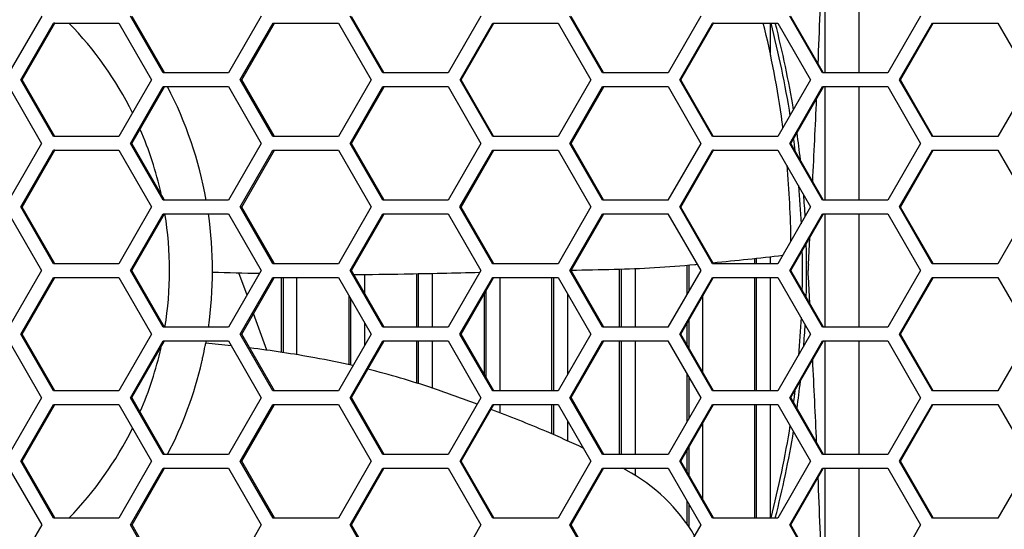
# Model space of a CAD drawing. Header units: millimetres. Extents: x 0 to 420, y -341 to 792.
# Tile 194 of 256: x 153.43 to 160.8, y 223.24 to 227.06. Entities that reach past the tile are written whole.
import ezdxf

# ---------------------------------------------------------------- set-up
doc = ezdxf.new("R2010")
doc.units = ezdxf.units.MM
doc.header["$LTSCALE"] = 23.1
doc.layers.get('0').update_dxf_attribs({"linetype": 'CONTINUOUS'})

msp = doc.modelspace()

# ---------------------------------------------------------------- linework, layer by layer
at = {"color": 7, "linetype": 'Continuous'}
for p, q in [((159.4608, 226.6568), (159.4608, 227.5051)), ((159.7158, 226.6568), (159.7158, 227.5051)), ((153.5906, 227.0818), (153.3456, 226.6568)), ((154.5011, 226.6568), (154.2565, 227.0818)), ((154.5122, 226.6557), (154.2677, 227.0804)), ((155.236, 227.0818), (154.9909, 226.6568)), ((156.1469, 226.6568), (155.9021, 227.0818)), ((156.1538, 226.6608), (155.9121, 227.0804)), ((156.882, 227.0818), (156.6369, 226.6568)), ((157.7934, 226.6568), (157.5485, 227.0818)), ((157.7994, 226.6603), (157.5573, 227.0804)), ((158.5287, 227.0818), (158.2835, 226.6568)), ((159.4404, 226.6568), (159.1954, 227.0818)), ((159.4455, 226.6597), (159.203, 227.0804)), ((160.176, 227.0818), (159.9307, 226.6568)), ((153.4337, 226.6058), (153.6787, 227.0308)), ((153.4455, 226.6048), (153.6903, 227.0294)), ((153.6787, 227.0308), (154.1683, 227.0308)), ((153.6903, 227.0294), (153.6787, 227.0308)), ((154.1683, 227.0308), (154.413, 226.6058)), ((155.079, 226.6058), (155.3241, 227.0308)), ((155.0896, 226.6048), (155.3345, 227.0294)), ((155.3241, 227.0308), (155.8139, 227.0308)), ((155.8139, 227.0308), (156.0587, 226.6058)), ((156.725, 226.6058), (156.9702, 227.0308)), ((156.7344, 226.6048), (156.9794, 227.0294)), ((156.9702, 227.0308), (157.4602, 227.0308)), ((157.4602, 227.0308), (157.7051, 226.6058)), ((158.3717, 226.6058), (158.6169, 227.0308)), ((158.3799, 226.6048), (158.6249, 227.0294)), ((158.6169, 227.0308), (159.1071, 227.0308)), ((158.6249, 227.0294), (158.6169, 227.0308)), ((159.0494, 227.0294), (159.0494, 226.7893)), ((159.1071, 227.0308), (159.3521, 226.6058)), ((160.0189, 226.6058), (160.2642, 227.0308)), ((160.0259, 226.6048), (160.271, 227.0294)), ((160.2642, 227.0308), (160.7546, 227.0308)), ((160.7546, 227.0308), (160.9997, 226.6058)), ((154.9909, 226.6568), (154.5011, 226.6568)), ((156.6369, 226.6568), (156.1469, 226.6568)), ((156.1567, 226.6557), (156.1538, 226.6608)), ((158.2835, 226.6568), (157.7934, 226.6568)), ((157.802, 226.6557), (157.7994, 226.6603)), ((159.9307, 226.6568), (159.4404, 226.6568)), ((153.6784, 226.1808), (153.4337, 226.6058)), ((153.4455, 226.6048), (153.4337, 226.6058)), ((153.69, 226.1801), (153.4455, 226.6048)), ((154.413, 226.6058), (154.168, 226.1808)), ((155.3238, 226.1808), (155.079, 226.6058)), ((155.0896, 226.6048), (155.079, 226.6058)), ((155.3313, 226.1851), (155.0896, 226.6048)), ((156.0587, 226.6058), (155.8136, 226.1808)), ((156.9699, 226.1808), (156.725, 226.6058)), ((156.7344, 226.6048), (156.725, 226.6058)), ((156.9765, 226.1846), (156.7344, 226.6048)), ((157.7051, 226.6058), (157.46, 226.1808)), ((158.6167, 226.1808), (158.3717, 226.6058)), ((158.3799, 226.6048), (158.3717, 226.6058)), ((158.6224, 226.1841), (158.3799, 226.6048)), ((159.3521, 226.6058), (159.1069, 226.1808)), ((160.264, 226.1808), (160.0189, 226.6058)), ((160.0259, 226.6048), (160.0189, 226.6058)), ((160.2688, 226.1836), (160.0259, 226.6048)), ((160.9997, 226.6058), (160.7544, 226.1808)), ((153.3456, 226.5548), (153.5902, 226.1298)), ((154.2561, 226.1298), (154.5011, 226.5548)), ((154.2673, 226.1291), (154.5121, 226.5538)), ((154.5011, 226.5548), (154.9908, 226.5548)), ((154.9908, 226.5548), (155.2356, 226.1298)), ((155.9018, 226.1298), (156.1469, 226.5548)), ((155.9118, 226.1291), (156.1567, 226.5538)), ((156.1469, 226.5548), (156.6368, 226.5548)), ((156.6368, 226.5548), (156.8817, 226.1298)), ((157.5482, 226.1298), (157.7933, 226.5548)), ((157.557, 226.1291), (157.8019, 226.5538)), ((157.7933, 226.5548), (158.2835, 226.5548)), ((158.2835, 226.5548), (158.5284, 226.1298)), ((159.1951, 226.1298), (159.4404, 226.5548)), ((159.2027, 226.1291), (159.4478, 226.5538)), ((159.4404, 226.5548), (159.9307, 226.5548)), ((159.4608, 225.7048), (159.4608, 226.5538)), ((159.7158, 225.7048), (159.7158, 226.5538)), ((159.9307, 226.5548), (160.1757, 226.1298)), ((153.5902, 226.1298), (153.3453, 225.7048)), ((154.168, 226.1808), (153.6784, 226.1808)), ((154.5009, 225.7048), (154.2561, 226.1298)), ((154.2673, 226.1291), (154.2561, 226.1298)), ((154.509, 225.7095), (154.2673, 226.1291)), ((155.2356, 226.1298), (154.9906, 225.7048)), ((155.8136, 226.1808), (155.3238, 226.1808)), ((155.3342, 226.1801), (155.3313, 226.1851)), ((156.1467, 225.7048), (155.9018, 226.1298)), ((155.9118, 226.1291), (155.9018, 226.1298)), ((156.1539, 225.709), (155.9118, 226.1291)), ((156.8817, 226.1298), (156.6366, 225.7048)), ((157.46, 226.1808), (156.9699, 226.1808)), ((156.9791, 226.1801), (156.9765, 226.1846)), ((157.7931, 225.7048), (157.5482, 226.1298)), ((157.557, 226.1291), (157.5482, 226.1298)), ((157.7994, 225.7084), (157.557, 226.1291)), ((158.5284, 226.1298), (158.2833, 225.7048)), ((159.1069, 226.1808), (158.6167, 226.1808)), ((158.6247, 226.1801), (158.6224, 226.1841)), ((159.4402, 225.7048), (159.1951, 226.1298)), ((159.2027, 226.1291), (159.1951, 226.1298)), ((159.4456, 225.7079), (159.2027, 226.1291)), ((160.1757, 226.1298), (159.9305, 225.7048)), ((160.7544, 226.1808), (160.264, 226.1808)), ((153.4334, 225.6538), (153.6783, 226.0788)), ((153.4453, 225.6535), (153.69, 226.0781)), ((153.6783, 226.0788), (154.168, 226.0788)), ((153.69, 226.0781), (153.6783, 226.0788)), ((154.168, 226.0788), (154.4127, 225.6538)), ((155.0788, 225.6538), (155.3237, 226.0788)), ((155.0894, 225.6535), (155.3342, 226.0781)), ((155.3237, 226.0788), (155.8136, 226.0788)), ((155.8136, 226.0788), (156.0585, 225.6538)), ((156.7248, 225.6538), (156.9699, 226.0788)), ((156.7342, 225.6535), (156.9791, 226.0781)), ((156.9699, 226.0788), (157.4599, 226.0788)), ((157.4599, 226.0788), (157.7049, 225.6538)), ((158.3715, 225.6538), (158.6167, 226.0788)), ((158.3797, 225.6535), (158.6247, 226.0781)), ((158.6167, 226.0788), (159.1069, 226.0788)), ((158.6247, 226.0781), (158.6167, 226.0788)), ((159.1069, 226.0788), (159.352, 225.6538)), ((160.0188, 225.6538), (160.264, 226.0788)), ((160.0258, 225.6535), (160.2708, 226.0781)), ((160.264, 226.0788), (160.7544, 226.0788)), ((160.7544, 226.0788), (160.9995, 225.6538)), ((154.9906, 225.7048), (154.5009, 225.7048)), ((154.5119, 225.7044), (154.509, 225.7095)), ((156.6366, 225.7048), (156.1467, 225.7048)), ((156.1565, 225.7044), (156.1539, 225.709)), ((158.2833, 225.7048), (157.7931, 225.7048)), ((157.8018, 225.7044), (157.7994, 225.7084)), ((159.9305, 225.7048), (159.4402, 225.7048)), ((159.4476, 225.7044), (159.4456, 225.7079)), ((153.3453, 225.6028), (153.5901, 225.1778)), ((153.6782, 225.2288), (153.4334, 225.6538)), ((153.4453, 225.6535), (153.4334, 225.6538)), ((153.6869, 225.2338), (153.4453, 225.6535)), ((154.4127, 225.6538), (154.1678, 225.2288)), ((154.256, 225.1778), (154.5009, 225.6028)), ((154.2672, 225.1778), (154.5119, 225.6025)), ((154.5009, 225.6028), (154.9906, 225.6028)), ((154.9906, 225.6028), (155.2355, 225.1778)), ((155.3236, 225.2288), (155.0788, 225.6538)), ((155.0894, 225.6535), (155.0788, 225.6538)), ((155.3315, 225.2333), (155.0894, 225.6535)), ((156.0585, 225.6538), (155.8135, 225.2288)), ((155.9017, 225.1778), (156.1467, 225.6028)), ((155.9117, 225.1778), (156.1565, 225.6025)), ((156.1467, 225.6028), (156.6366, 225.6028)), ((156.6366, 225.6028), (156.8816, 225.1778)), ((156.9698, 225.2288), (156.7248, 225.6538)), ((156.7342, 225.6535), (156.7248, 225.6538)), ((156.9767, 225.2328), (156.7342, 225.6535)), ((157.7049, 225.6538), (157.4598, 225.2288)), ((157.5481, 225.1778), (157.7931, 225.6028)), ((157.5569, 225.1778), (157.8018, 225.6025)), ((157.7931, 225.6028), (158.2833, 225.6028)), ((158.2833, 225.6028), (158.5283, 225.1778)), ((158.6166, 225.2288), (158.3715, 225.6538)), ((158.3797, 225.6535), (158.3715, 225.6538)), ((158.6226, 225.2323), (158.3797, 225.6535)), ((159.352, 225.6538), (159.1068, 225.2288)), ((159.1951, 225.1778), (159.4402, 225.6028)), ((159.2026, 225.1778), (159.4476, 225.6025)), ((159.4402, 225.6028), (159.9305, 225.6028)), ((159.4608, 224.7531), (159.4608, 225.6025)), ((159.7158, 224.7531), (159.7158, 225.6025)), ((159.9305, 225.6028), (160.1757, 225.1778)), ((160.2639, 225.2288), (160.0188, 225.6538)), ((160.0258, 225.6535), (160.0188, 225.6538)), ((160.269, 225.2317), (160.0258, 225.6535)), ((160.9995, 225.6538), (160.7543, 225.2288)), ((159.3351, 225.2224), (159.3459, 225.4257)), ((153.6898, 225.2288), (153.6869, 225.2338)), ((155.3341, 225.2288), (155.3315, 225.2333)), ((156.979, 225.2288), (156.9767, 225.2328)), ((158.6246, 225.2288), (158.6226, 225.2323)), ((158.9338, 225.2288), (158.9338, 225.2687)), ((158.9474, 225.2288), (158.9474, 225.2702)), ((159.0494, 225.2815), (159.0494, 225.2288)), ((160.2707, 225.2288), (160.269, 225.2317)), ((153.5901, 225.1778), (153.3453, 224.7528)), ((154.1678, 225.2288), (153.6782, 225.2288)), ((154.5009, 224.7528), (154.256, 225.1778)), ((154.2672, 225.1778), (154.256, 225.1778)), ((154.5119, 224.7531), (154.2672, 225.1778)), ((155.2355, 225.1778), (154.9906, 224.7528)), ((155.129, 224.993), (155.0679, 225.1608)), ((155.8135, 225.2288), (155.3236, 225.2288)), ((156.1467, 224.7528), (155.9017, 225.1778)), ((155.9117, 225.1778), (155.9017, 225.1778)), ((156.1565, 224.7531), (155.9117, 225.1778)), ((156.5164, 225.157), (156.5164, 224.7531)), ((156.8816, 225.1778), (156.6366, 224.7528)), ((157.4598, 225.2288), (156.9698, 225.2288)), ((157.7931, 224.7528), (157.5481, 225.1778)), ((157.5569, 225.1778), (157.5481, 225.1778)), ((157.8018, 224.7531), (157.5569, 225.1778)), ((157.9206, 224.7531), (157.9206, 225.189)), ((157.9342, 224.7531), (157.9342, 225.1894)), ((158.0362, 225.1931), (158.0362, 224.7531)), ((158.5283, 225.1778), (158.2833, 224.7528)), ((158.4272, 225.0024), (158.4272, 225.2183)), ((158.4408, 225.026), (158.4408, 225.2195)), ((159.1068, 225.2288), (158.6166, 225.2288)), ((159.4402, 224.7528), (159.1951, 225.1778)), ((159.2026, 225.1778), (159.1951, 225.1778)), ((159.4476, 224.7531), (159.2026, 225.1778)), ((160.1757, 225.1778), (159.9305, 224.7528)), ((160.7543, 225.2288), (160.2639, 225.2288)), ((153.4334, 224.7018), (153.6782, 225.1268)), ((153.4453, 224.7022), (153.6869, 225.1218)), ((153.6782, 225.1268), (154.1678, 225.1268)), ((153.6869, 225.1218), (153.6898, 225.1268)), ((154.1678, 225.1268), (154.4127, 224.7018)), ((155.0788, 224.7018), (155.3236, 225.1268)), ((155.0894, 224.7022), (155.3315, 225.1223)), ((155.3236, 225.1268), (155.8135, 225.1268)), ((155.3315, 225.1223), (155.3341, 225.1268)), ((155.3876, 224.5658), (155.3876, 225.1268)), ((155.4012, 225.1268), (155.4012, 224.5637)), ((155.5032, 224.5477), (155.5032, 225.1268)), ((155.8135, 225.1268), (156.0585, 224.7018)), ((156.0098, 225.149), (156.0098, 225.0075)), ((156.4008, 224.7531), (156.4008, 225.1546)), ((156.4144, 224.7531), (156.4144, 225.1549)), ((156.7248, 224.7018), (156.9698, 225.1268)), ((156.7342, 224.7022), (156.9767, 225.1228)), ((156.9698, 225.1268), (157.4598, 225.1268)), ((156.9767, 225.1228), (156.979, 225.1268)), ((157.023, 225.1268), (157.023, 224.2775)), ((157.414, 224.2775), (157.414, 225.1268)), ((157.4276, 224.2775), (157.4276, 225.1268)), ((157.4598, 225.1268), (157.7049, 224.7018)), ((158.3715, 224.7018), (158.6166, 225.1268)), ((158.3797, 224.7022), (158.6226, 225.1233)), ((158.6166, 225.1268), (159.1068, 225.1268)), ((158.6226, 225.1233), (158.6246, 225.1268)), ((158.9338, 224.2775), (158.9338, 225.1268)), ((158.9474, 224.2775), (158.9474, 225.1268)), ((159.0494, 225.1268), (159.0494, 224.2775)), ((159.1068, 225.1268), (159.352, 224.7018)), ((159.3459, 224.93), (159.3351, 225.1332)), ((160.0188, 224.7018), (160.2639, 225.1268)), ((160.0258, 224.7022), (160.269, 225.1239)), ((160.2639, 225.1268), (160.7543, 225.1268)), ((160.269, 225.1239), (160.2707, 225.1268)), ((160.7543, 225.1268), (160.9995, 224.7018)), ((156.921, 224.3782), (156.921, 225.0262)), ((155.8942, 224.4723), (155.8942, 224.9868)), ((155.9078, 224.4694), (155.9078, 224.9632)), ((156.9074, 224.4018), (156.9074, 225.0026)), ((157.5296, 225.0058), (157.5296, 224.3977)), ((158.5428, 224.985), (158.5428, 224.4194)), ((155.2788, 224.5815), (155.1785, 224.8569)), ((158.4408, 224.5962), (158.4408, 224.8081)), ((154.9906, 224.7528), (154.5009, 224.7528)), ((156.0098, 224.7862), (156.0098, 224.6174)), ((156.6366, 224.7528), (156.1467, 224.7528)), ((157.8018, 224.7531), (157.7931, 224.7528)), ((158.2833, 224.7528), (157.7931, 224.7528)), ((158.4272, 224.6198), (158.4272, 224.7846)), ((159.9305, 224.7528), (159.4402, 224.7528)), ((153.3453, 224.6508), (153.5902, 224.2258)), ((153.4453, 224.7022), (153.4334, 224.7018)), ((153.6783, 224.2768), (153.4334, 224.7018)), ((153.69, 224.2775), (153.4453, 224.7022)), ((154.4127, 224.7018), (154.168, 224.2768)), ((154.2561, 224.2258), (154.5009, 224.6508)), ((154.2673, 224.2265), (154.509, 224.6461)), ((154.5009, 224.6508), (154.9906, 224.6508)), ((154.509, 224.6461), (154.5119, 224.6512)), ((154.9906, 224.6508), (155.2356, 224.2258)), ((155.0894, 224.7022), (155.0788, 224.7018)), ((155.3237, 224.2768), (155.0788, 224.7018)), ((155.3342, 224.2775), (155.0894, 224.7022)), ((156.0585, 224.7018), (155.8136, 224.2768)), ((155.9018, 224.2258), (156.1467, 224.6508)), ((155.9118, 224.2265), (156.1539, 224.6467)), ((156.1467, 224.6508), (156.6366, 224.6508)), ((156.1539, 224.6467), (156.1565, 224.6512)), ((156.4008, 224.3352), (156.4008, 224.6508)), ((156.4144, 224.3308), (156.4144, 224.6508)), ((156.5164, 224.6508), (156.5164, 224.2961)), ((156.6366, 224.6508), (156.8817, 224.2258)), ((156.7342, 224.7022), (156.7248, 224.7018)), ((156.9699, 224.2768), (156.7248, 224.7018)), ((156.9791, 224.2775), (156.7342, 224.7022)), ((157.7049, 224.7018), (157.4599, 224.2768)), ((157.5482, 224.2258), (157.7931, 224.6508)), ((157.557, 224.2265), (157.8018, 224.6512)), ((157.7931, 224.6508), (158.2833, 224.6508)), ((157.9206, 223.8018), (157.9206, 224.6508)), ((157.9342, 223.8018), (157.9342, 224.6508)), ((158.0362, 224.6508), (158.0362, 223.8018)), ((158.2833, 224.6508), (158.5284, 224.2258)), ((158.3797, 224.7022), (158.3715, 224.7018)), ((158.6167, 224.2768), (158.3715, 224.7018)), ((158.6247, 224.2775), (158.3797, 224.7022)), ((159.352, 224.7018), (159.1069, 224.2768)), ((159.1951, 224.2258), (159.4402, 224.6508)), ((159.2027, 224.2265), (159.4456, 224.6477)), ((159.4402, 224.6508), (159.9305, 224.6508)), ((159.4456, 224.6477), (159.4476, 224.6512)), ((159.4608, 223.8018), (159.4608, 224.6508)), ((159.7158, 223.8018), (159.7158, 224.6508)), ((159.9305, 224.6508), (160.1757, 224.2258)), ((160.0258, 224.7022), (160.0188, 224.7018)), ((160.264, 224.2768), (160.0188, 224.7018)), ((160.2708, 224.2775), (160.0258, 224.7022)), ((160.9995, 224.7018), (160.7544, 224.2768)), ((154.8162, 224.6152), (154.817, 224.6196)), ((158.4272, 224.0502), (158.4272, 224.4013)), ((158.4408, 224.0738), (158.4408, 224.3777)), ((153.69, 224.2775), (153.6783, 224.2768)), ((154.168, 224.2768), (153.6783, 224.2768)), ((155.8136, 224.2768), (155.3237, 224.2768)), ((156.9791, 224.2775), (156.9699, 224.2768)), ((157.4599, 224.2768), (156.9699, 224.2768)), ((158.6247, 224.2775), (158.6167, 224.2768)), ((159.1069, 224.2768), (158.6167, 224.2768)), ((160.7544, 224.2768), (160.264, 224.2768)), ((153.5902, 224.2258), (153.3456, 223.8008)), ((154.2673, 224.2265), (154.2561, 224.2258)), ((154.5011, 223.8008), (154.2561, 224.2258)), ((154.5121, 223.8018), (154.2673, 224.2265)), ((155.2356, 224.2258), (154.9908, 223.8008)), ((155.9118, 224.2265), (155.9018, 224.2258)), ((156.1469, 223.8008), (155.9018, 224.2258)), ((156.1567, 223.8018), (155.9118, 224.2265)), ((156.8817, 224.2258), (156.6368, 223.8008)), ((157.557, 224.2265), (157.5482, 224.2258)), ((157.7933, 223.8008), (157.5482, 224.2258)), ((157.8019, 223.8018), (157.557, 224.2265)), ((158.5284, 224.2258), (158.2835, 223.8008)), ((159.2027, 224.2265), (159.1951, 224.2258)), ((159.4404, 223.8008), (159.1951, 224.2258)), ((159.4478, 223.8018), (159.2027, 224.2265)), ((160.1757, 224.2258), (159.9307, 223.8008)), ((153.4337, 223.7498), (153.6784, 224.1748)), ((153.4455, 223.7509), (153.6868, 224.17)), ((153.6784, 224.1748), (154.168, 224.1748)), ((153.6868, 224.17), (153.69, 224.1755)), ((154.168, 224.1748), (154.413, 223.7498)), ((155.079, 223.7498), (155.3238, 224.1748)), ((155.0896, 223.7509), (155.3313, 224.1705)), ((155.3238, 224.1748), (155.8136, 224.1748)), ((155.3313, 224.1705), (155.3342, 224.1755)), ((155.8136, 224.1748), (156.0587, 223.7498)), ((156.725, 223.7498), (156.9699, 224.1748)), ((156.7344, 223.7509), (156.9791, 224.1755)), ((156.9699, 224.1748), (157.46, 224.1748)), ((157.023, 224.1748), (157.023, 224.1134)), ((157.414, 223.9543), (157.414, 224.1748)), ((157.4276, 223.9484), (157.4276, 224.1748)), ((157.46, 224.1748), (157.7051, 223.7498)), ((158.3717, 223.7498), (158.6167, 224.1748)), ((158.3799, 223.7509), (158.6247, 224.1755)), ((158.6167, 224.1748), (159.1069, 224.1748)), ((158.9338, 223.3262), (158.9338, 224.1748)), ((158.9474, 223.3262), (158.9474, 224.1748)), ((159.0494, 224.1748), (159.0494, 223.3262)), ((159.1069, 224.1748), (159.3521, 223.7498)), ((160.0189, 223.7498), (160.264, 224.1748)), ((160.0259, 223.7509), (160.2688, 224.172)), ((160.264, 224.1748), (160.7544, 224.1748)), ((160.7544, 224.1748), (160.9997, 223.7498)), ((157.5296, 224.054), (157.5296, 223.9033)), ((158.5428, 224.0335), (158.5428, 223.4685)), ((158.4272, 223.6688), (158.4272, 223.833)), ((158.4408, 223.6453), (158.4408, 223.8566)), ((154.9908, 223.8008), (154.5011, 223.8008)), ((156.6368, 223.8008), (156.1469, 223.8008)), ((157.8019, 223.8018), (157.7933, 223.8008)), ((158.2835, 223.8008), (157.7933, 223.8008)), ((159.9307, 223.8008), (159.4404, 223.8008)), ((153.3456, 223.6988), (153.5906, 223.2738)), ((153.4455, 223.7509), (153.4337, 223.7498)), ((153.6787, 223.3248), (153.4337, 223.7498)), ((153.6903, 223.3262), (153.4455, 223.7509)), ((154.413, 223.7498), (154.1683, 223.3248)), ((154.2565, 223.2738), (154.5011, 223.6988)), ((154.2677, 223.2752), (154.5089, 223.6943)), ((154.5011, 223.6988), (154.9909, 223.6988)), ((154.5089, 223.6943), (154.5122, 223.6999)), ((154.9909, 223.6988), (155.236, 223.2738)), ((155.0896, 223.7509), (155.079, 223.7498)), ((155.3241, 223.3248), (155.079, 223.7498)), ((155.3345, 223.3262), (155.0896, 223.7509)), ((156.0587, 223.7498), (155.8139, 223.3248)), ((155.9021, 223.2738), (156.1469, 223.6988)), ((155.9121, 223.2752), (156.1538, 223.6948)), ((156.1469, 223.6988), (156.6369, 223.6988)), ((156.1538, 223.6948), (156.1567, 223.6999)), ((156.6369, 223.6988), (156.882, 223.2738)), ((156.7344, 223.7509), (156.725, 223.7498)), ((156.9702, 223.3248), (156.725, 223.7498)), ((156.9794, 223.3262), (156.7344, 223.7509)), ((157.7051, 223.7498), (157.4602, 223.3248)), ((157.5485, 223.2738), (157.7934, 223.6988)), ((157.5573, 223.2752), (157.802, 223.6999)), ((157.7934, 223.6988), (158.2835, 223.6988)), ((158.0362, 223.6988), (158.0362, 223.6444)), ((158.2835, 223.6988), (158.5287, 223.2738)), ((158.3799, 223.7509), (158.3717, 223.7498)), ((158.6169, 223.3248), (158.3717, 223.7498)), ((158.6249, 223.3262), (158.3799, 223.7509)), ((159.3521, 223.7498), (159.1071, 223.3248)), ((159.1954, 223.2738), (159.4404, 223.6988)), ((159.203, 223.2752), (159.4455, 223.6959)), ((159.4404, 223.6988), (159.9307, 223.6988)), ((159.4608, 222.8506), (159.4608, 223.6988)), ((159.7158, 222.8506), (159.7158, 223.6988)), ((159.9307, 223.6988), (160.176, 223.2738)), ((160.0259, 223.7509), (160.0189, 223.7498)), ((160.2642, 223.3248), (160.0189, 223.7498)), ((160.271, 223.3262), (160.0259, 223.7509)), ((160.9997, 223.7498), (160.7546, 223.3248)), ((158.4272, 223.277), (158.4272, 223.4497)), ((158.4408, 223.2576), (158.4408, 223.4261)), ((153.6903, 223.3262), (153.6787, 223.3248)), ((154.1683, 223.3248), (153.6787, 223.3248)), ((155.8139, 223.3248), (155.3241, 223.3248)), ((156.9794, 223.3262), (156.9702, 223.3248)), ((157.4602, 223.3248), (156.9702, 223.3248)), ((158.6249, 223.3262), (158.6169, 223.3248)), ((159.1071, 223.3248), (158.6169, 223.3248)), ((160.7546, 223.3248), (160.2642, 223.3248)), ((153.5906, 223.2738), (153.3461, 222.8488)), ((154.2677, 223.2752), (154.2565, 223.2738)), ((154.5016, 222.8488), (154.2565, 223.2738)), ((154.5126, 222.8506), (154.2677, 223.2752)), ((155.236, 223.2738), (154.9923, 222.8506)), ((155.9121, 223.2752), (155.9021, 223.2738)), ((156.1473, 222.8488), (155.9021, 223.2738)), ((156.1571, 222.8506), (155.9121, 223.2752)), ((156.882, 223.2738), (156.6382, 222.8506)), ((157.5573, 223.2752), (157.5485, 223.2738)), ((157.7937, 222.8488), (157.5485, 223.2738)), ((157.8023, 222.8506), (157.5573, 223.2752)), ((158.5287, 223.2738), (158.2848, 222.8506)), ((159.203, 223.2752), (159.1954, 223.2738)), ((159.4407, 222.8488), (159.1954, 223.2738)), ((159.4481, 222.8506), (159.203, 223.2752)), ((160.176, 223.2738), (159.931, 222.8488))]:
    msp.add_line(p, q, dxfattribs=at)
for centre, radius, start, end in [((85.7915, 229.8136), 73.6815, 357.597113, 358.187302), ((151.8958, 225.1778), 2.6528, 26.42109, 44.29132), ((152.0261, 225.3174), 7.1789, 7.76177, 13.80474), ((151.8958, 225.1778), 7.395, 9.00755, 14.50334), ((151.8958, 225.1778), 7.4262, 9.30217, 14.44209), ((151.8958, 225.1778), 2.975, 10.2125, 27.56285), ((40.3014, 231.8166), 119.2157, 357.128128, 357.426893), ((152.0302, 225.3182), 7.1746, 7.42262, 7.75971), ((151.8958, 225.1778), 2.6528, 12.59686, 23.46253), ((151.8958, 225.1778), 7.4262, 6.42784, 7.97782), ((151.8958, 225.1778), 7.395, 6.96214, 7.67594), ((152.0216, 225.3176), 7.1833, 0.60769, 5.19305), ((151.8958, 225.1778), 7.395, 2.71571, 4.93158), ((151.8958, 225.1778), 7.4262, 3.09822, 4.40311), ((151.8958, 225.1778), 2.6528, 350.78042, 9.21958), ((151.8958, 225.1778), 2.975, 351.78524, 8.20856), ((151.8958, 225.1778), 7.395, 358.87834, 1.12196), ((151.8958, 225.1778), 7.4262, 358.48829, 1.51171), ((155.6706, 255.3597), 30.2675, 275.59248, 276.58834), ((156.4654, 285.5414), 60.3967, 268.487099, 268.821995), ((148.0537, 632.8375), 407.7684, 271.159545, 271.239429), ((149.819, 553.5983), 328.5094, 271.34967, 271.406251), ((157.6644, 234.0107), 8.8256, 271.40625, 275.3355), ((155.6706, 255.3597), 30.2675, 275.3355, 275.36607), ((155.9006, 245.1566), 20.008, 270.07954, 271.15955), ((151.8958, 225.1778), 7.395, 355.06846, 357.28501), ((151.8958, 225.1778), 7.4262, 355.59689, 356.90178), ((151.8958, 225.1778), 2.975, 349.44787, 349.79069), ((151.8958, 225.1778), 2.6528, 336.53747, 347.40314), ((152.0905, 225.1585), 2.7793, 346.86531, 348.72812), ((152.0573, 225.1652), 2.8132, 348.81626, 349.09782), ((154.0629, 215.7964), 8.8691, 83.86262, 85.10631), ((154.0629, 215.7964), 8.8691, 79.77344, 82.96828), ((151.8958, 225.1778), 2.975, 332.44018, 346.74266), ((154.5563, 224.5509), 0.2417, 346.75656, 354.2977), ((154.5502, 218.4974), 6.1245, 77.05078, 79.77344), ((46.6881, 218.8427), 112.8218, 2.564641, 2.880338), ((154.5502, 218.4974), 6.1245, 71.22902, 75.97927), ((151.8958, 225.1778), 7.4262, 352.02218, 353.57216), ((152.4349, 212.2736), 12.698, 69.63434, 71.22902), ((151.8958, 225.1778), 7.395, 352.32276, 353.03569), ((152.4349, 212.2736), 12.698, 67.11494, 69.13335), ((151.8958, 225.1778), 2.6528, 315.70868, 333.57891), ((151.8958, 225.1778), 7.395, 345.49618, 350.99248), ((151.8958, 225.1778), 7.4262, 345.55791, 350.69783), ((154.7636, 217.7903), 6.7099, 64.53693, 67.11494), ((154.7636, 217.7903), 6.7099, 61.45432, 61.7144), ((157.3247, 222.4982), 1.3504, 30.95887, 61.45432), ((89.426, 220.6758), 70.0445, 1.797376, 2.418209)]:
    msp.add_arc(centre, radius, start, end, dxfattribs=at)
for points, knots in [([(159.3351, 225.2224), (159.3347, 225.2148), (159.3337, 225.2), (159.3342, 225.1849), (159.3327, 225.1778)], [0, 0, 0, 0, 0.511986, 1, 1, 1, 1]), ([(159.3351, 225.1332), (159.3347, 225.1408), (159.3337, 225.1556), (159.3342, 225.1707), (159.3327, 225.1778)], [0, 0, 0, 0, 0.511985, 1, 1, 1, 1])]:
    msp.add_open_spline(points, degree=3, knots=knots, dxfattribs=at)

doc.saveas('drawing.dxf')
